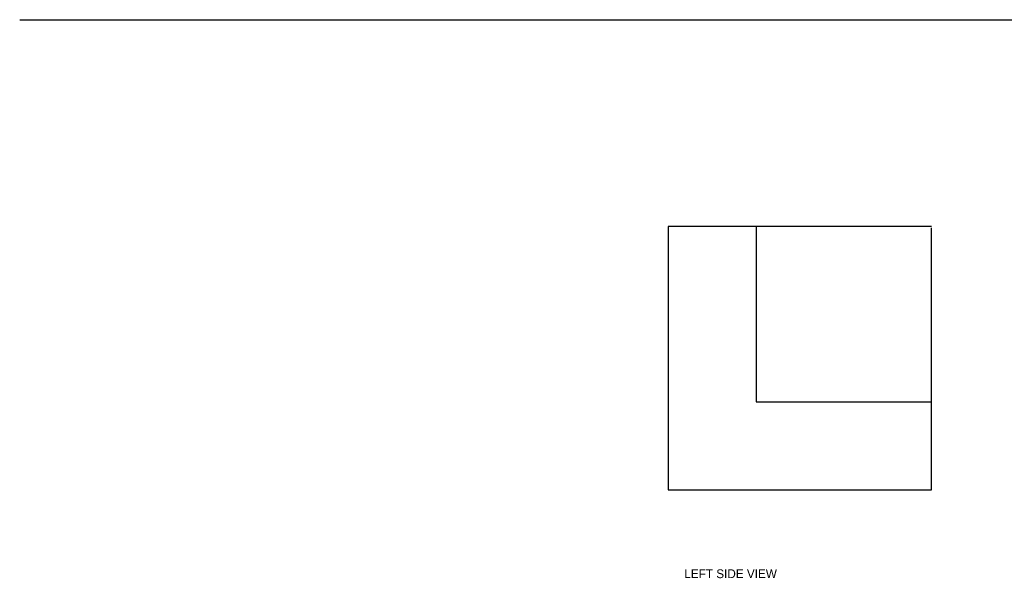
# Model space of a CAD drawing. Header units: inches. Extents: x -7.6 to 46.9, y -32.2 to 38.1.
# Tile 2 of 5: x -7.6 to 14.8, y -4.3 to 8.4. Entities that reach past the tile are written whole.
import ezdxf

# ---------------------------------------------------------------- set-up
doc = ezdxf.new("R2010")
doc.units = ezdxf.units.IN
doc.header["$MEASUREMENT"] = 0

msp = doc.modelspace()

# ---------------------------------------------------------------- linework, layer by layer
for p, q in [((-7.642, 8.424), (46.948, 8.424)), ((9.138, 3.717), (7.138, 3.717)), ((7.138, 3.717), (7.138, -2.283)), ((13.138, 3.717), (9.138, 3.717)), ((9.138, 3.717), (9.138, -0.283)), ((13.138, -0.283), (13.138, 3.68)), ((9.138, -0.283), (13.138, -0.283)), ((13.138, -2.283), (13.138, -0.283)), ((7.138, -2.283), (13.138, -2.283))]:
    msp.add_line(p, q)

# ---------------------------------------------------------------- texts
at = {"insert": (7.503, -4.095), "char_height": 0.2, "attachment_point": 1}
msp.add_mtext('LEFT SIDE VIEW', dxfattribs=at)

doc.saveas('drawing.dxf')
